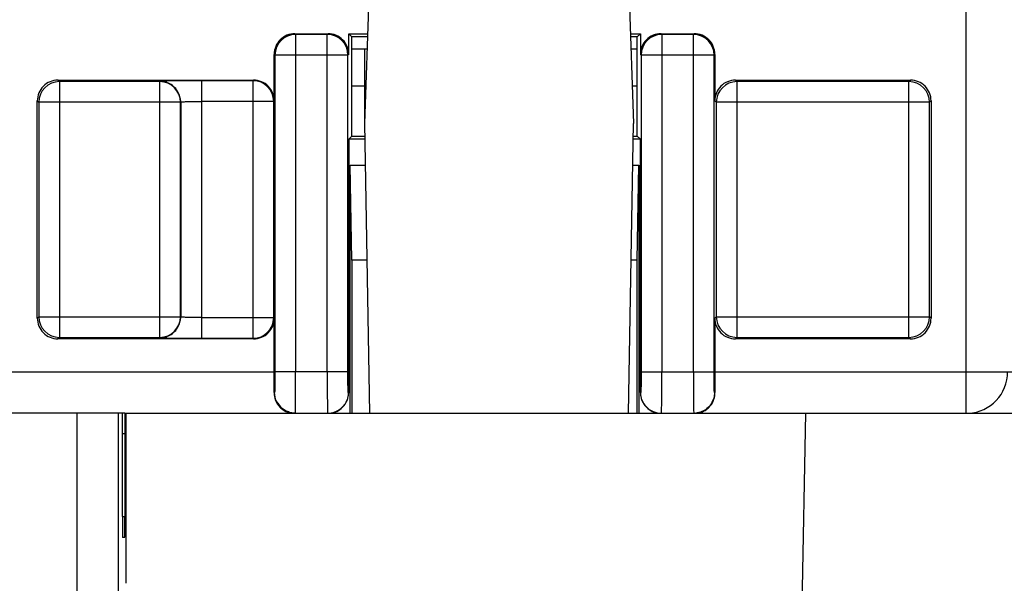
# Model space of a CAD drawing. Header units: millimetres. Extents: x 0 to 841, y 0 to 594.
# Tile 116 of 237: x 356 to 380, y 449 to 463. Entities that reach past the tile are written whole.
import ezdxf

# ---------------------------------------------------------------- set-up
doc = ezdxf.new("R2010")
doc.units = ezdxf.units.MM
doc.header["$LTSCALE"] = 46.255
doc.layers.get('0').update_dxf_attribs({"linetype": 'CONTINUOUS'})

msp = doc.modelspace()

# ---------------------------------------------------------------- linework, layer by layer
at = {"color": 9, "linetype": 'CONTINUOUS'}
for p, q in [((379.20941, 453.39835), (379.20941, 530.89595)), ((363.00308, 462.55229), (362.98541, 462.56989)), ((363.00302, 462.55229), (363.00302, 454.39595)), ((363.76786, 462.55229), (363.00308, 462.55229)), ((363.76786, 462.55229), (363.78546, 462.56989)), ((363.76788, 462.05236), (363.76788, 462.55229)), ((371.851, 462.55229), (371.83334, 462.56989)), ((371.85095, 462.55229), (371.85095, 462.05236)), ((372.61578, 462.55229), (371.851, 462.55229)), ((372.61578, 462.55229), (372.63338, 462.56989)), ((372.6158, 454.39595), (372.6158, 462.55229)), ((362.48549, 462.06997), (362.5031, 462.05236)), ((362.5031, 462.05236), (362.5031, 454.39595)), ((363.7673, 462.05236), (362.5031, 462.05236)), ((363.7673, 454.39595), (363.7673, 462.05236)), ((364.2678, 462.05228), (363.76788, 462.05236)), ((364.26664, 454.39588), (364.2678, 462.05224)), ((364.28541, 462.06984), (364.2678, 462.05224)), ((371.33341, 462.06979), (371.35102, 462.05228)), ((371.85095, 462.05236), (371.35102, 462.05228)), ((371.35102, 462.05228), (371.35219, 454.39588)), ((371.85153, 462.05236), (371.85153, 454.39595)), ((373.11573, 462.05236), (371.85153, 462.05236)), ((373.13334, 462.06997), (373.11573, 462.05236)), ((373.11573, 454.39595), (373.11573, 462.05236)), ((357.2943, 461.41074), (357.25918, 461.44579)), ((357.29424, 461.41074), (357.29424, 455.23101)), ((359.72035, 461.41074), (357.2943, 461.41074)), ((359.72035, 461.41074), (359.72588, 461.41627)), ((359.72037, 455.23101), (359.72037, 461.41074)), ((361.97317, 461.43343), (360.72576, 461.43342)), ((360.72576, 461.43342), (360.72576, 455.20832)), ((361.97317, 461.43343), (361.98553, 461.44579)), ((361.9732, 455.20832), (361.9732, 461.43343)), ((373.66838, 461.41074), (373.63326, 461.44579)), ((373.66832, 461.41074), (373.66832, 455.23101)), ((377.82456, 461.41074), (373.66838, 461.41074)), ((377.82456, 461.41074), (377.85962, 461.44579)), ((377.82459, 455.23101), (377.82459, 461.41074)), ((356.75925, 460.94587), (356.79432, 460.91081)), ((356.79432, 460.91081), (356.79432, 455.73094)), ((360.2203, 460.91081), (356.79432, 460.91081)), ((360.22584, 460.91635), (360.2203, 460.91081)), ((360.2203, 455.73094), (360.2203, 460.91081)), ((360.22584, 460.91635), (360.22584, 455.7254)), ((362.47312, 460.9335), (360.72576, 460.9335)), ((362.48549, 460.94587), (362.47312, 460.9335)), ((362.47312, 455.70825), (362.47312, 460.9335)), ((373.13334, 460.94587), (373.1684, 460.91081)), ((373.1684, 460.91081), (373.1684, 455.73094)), ((378.32451, 460.91081), (373.1684, 460.91081)), ((378.35957, 460.94587), (378.32451, 460.91081)), ((378.32451, 455.73094), (378.32451, 460.91081)), ((356.75925, 455.69588), (356.79432, 455.73094)), ((356.79432, 455.73094), (360.2203, 455.73094)), ((360.22584, 455.7254), (360.2203, 455.73094)), ((360.72576, 455.70825), (362.47312, 455.70825)), ((362.48549, 455.69588), (362.47312, 455.70825)), ((373.13334, 455.69588), (373.1684, 455.73094)), ((373.1684, 455.73094), (378.32451, 455.73094)), ((378.35957, 455.69588), (378.32451, 455.73094)), ((357.29427, 455.23101), (357.25921, 455.19595)), ((357.29427, 455.23101), (359.72031, 455.23101)), ((359.72031, 455.23101), (359.72591, 455.22548)), ((360.72576, 455.20832), (361.97314, 455.20832)), ((361.97314, 455.20832), (361.98557, 455.19595)), ((373.66835, 455.23101), (373.63329, 455.19595)), ((373.66835, 455.23101), (377.82453, 455.23101)), ((377.82453, 455.23101), (377.85965, 455.19595)), ((347.83334, 454.39595), (362.48549, 454.39595)), ((364.26664, 454.39588), (362.5031, 454.39595)), ((371.35219, 454.39588), (373.11573, 454.39595)), ((373.13334, 454.39595), (387.78549, 454.39595)), ((362.49437, 453.89595), (362.48315, 453.89595)), ((364.28417, 453.89706), (364.27529, 453.89588)), ((371.34354, 453.89588), (371.33466, 453.89706)), ((373.13567, 453.89595), (373.12446, 453.89595)), ((357.72287, 448.39922), (357.72287, 453.39835)), ((375.15472, 443.39835), (375.32927, 453.39835)), ((358.87363, 452.89835), (358.81887, 452.89835)), ((358.81887, 450.89834), (358.87331, 450.89834))]:
    msp.add_line(p, q, dxfattribs=at)
at = {"color": 7, "linetype": 'CONTINUOUS'}
for p, q in [((364.77677, 463.49835), (364.66851, 460.39835)), ((371.06026, 463.49835), (371.16851, 460.39835)), ((362.98541, 462.56989), (363.78546, 462.56989)), ((364.28541, 462.06984), (364.28549, 462.56989)), ((364.35941, 462.49595), (364.28548, 462.56989)), ((364.28548, 462.56989), (364.74434, 462.56989)), ((364.35941, 460.09595), (364.35941, 462.49595)), ((364.74176, 462.49595), (364.35941, 462.49595)), ((371.09268, 462.56989), (371.33335, 462.56989)), ((371.25941, 462.49595), (371.09526, 462.49595)), ((371.33335, 462.56989), (371.25941, 462.49595)), ((371.25941, 460.09595), (371.25941, 462.49595)), ((371.33334, 462.5699), (371.33341, 462.06979)), ((371.83334, 462.56989), (372.63338, 462.56989)), ((364.73137, 462.19835), (364.35941, 462.19835)), ((364.66351, 462.19835), (364.66351, 460.39835)), ((371.25941, 462.19835), (371.10566, 462.19835)), ((362.48549, 460.94587), (362.48549, 462.06997)), ((373.13334, 462.06997), (373.13334, 460.94587)), ((357.25918, 461.44579), (361.98553, 461.44579)), ((373.63326, 461.44579), (377.85962, 461.44579)), ((364.66351, 461.29835), (364.35941, 461.29835)), ((371.25941, 461.29835), (371.13708, 461.29835)), ((356.75925, 455.69588), (356.75925, 460.94587)), ((378.35957, 460.94587), (378.35957, 455.69588)), ((364.66851, 460.39835), (364.7907, 453.39835)), ((371.04633, 453.39835), (371.16851, 460.39835)), ((364.2851, 460.02166), (364.28417, 453.89706)), ((364.28503, 460.02165), (364.35933, 460.09595)), ((364.67509, 460.02165), (364.28503, 460.02165)), ((364.35933, 460.09595), (364.67379, 460.09595)), ((371.33388, 460.02165), (371.16194, 460.02165)), ((371.16323, 460.09595), (371.25941, 460.09595)), ((371.25941, 460.09595), (371.33388, 460.02165)), ((371.33466, 453.89706), (371.33372, 460.02165)), ((364.35941, 457.09595), (364.31927, 459.39595)), ((364.31927, 453.39595), (364.31927, 459.39595)), ((364.31927, 459.39595), (364.68601, 459.39595)), ((371.15102, 459.39595), (371.29956, 459.39595)), ((371.25941, 457.09595), (371.29956, 459.39595)), ((371.29956, 459.39595), (371.29956, 453.39595)), ((364.35941, 457.09595), (364.35941, 453.39595)), ((364.72616, 457.09595), (364.35941, 457.09595)), ((371.25941, 457.09595), (371.11087, 457.09595)), ((371.25941, 453.39595), (371.25941, 457.09595)), ((362.48549, 454.39595), (362.48549, 455.69588)), ((373.13334, 455.69588), (373.13334, 454.39595)), ((361.98557, 455.19595), (357.25921, 455.19595)), ((377.85965, 455.19595), (373.63329, 455.19595)), ((358.87588, 453.39595), (355.90941, 453.39595)), ((358.72286, 449.10269), (358.72286, 453.39835)), ((358.87588, 453.39835), (401.76114, 453.39835)), ((358.90801, 449.28783), (358.90832, 453.39835)), ((358.81887, 450.89834), (358.81887, 452.89835)), ((358.87363, 452.9158), (358.87331, 450.8809)), ((358.87105, 450.39835), (358.82105, 450.39835))]:
    msp.add_line(p, q, dxfattribs=at)
msp.add_lwpolyline([(362.5416, 453.69329), (362.54679, 453.68257), (362.55834, 453.66077), (362.57129, 453.63898), (362.58566, 453.61741), (362.6014, 453.5963), (362.61852, 453.57574), (362.63706, 453.55586), (362.65686, 453.53693), (362.67784, 453.51905), (362.69999, 453.50224), (362.72326, 453.48655), (362.74754, 453.47207), (362.77281, 453.45884), (362.79916, 453.44686), (362.82654, 453.43623), (362.85486, 453.42706), (362.88418, 453.41942), (362.91443, 453.41344), (362.9455, 453.40926), (362.97739, 453.40704), (362.99463, 453.40671)], dxfattribs=at)
at = {"color": 9, "linetype": 'CONTINUOUS'}
for centre, radius, start, end in [((363.00315, 462.0523), 0.49999, 90.011579, 179.983597), ((363.76775, 462.0523), 0.49999, 0.001993, 89.988435), ((371.85108, 462.0523), 0.49999, 90.01157, 179.997999), ((372.61567, 462.0523), 0.49999, 0.016403, 89.988421), ((357.29437, 460.91075), 0.49999, 90.011579, 179.983597), ((359.72024, 460.91075), 0.49999, 0.016403, 89.988421), ((361.97306, 460.93344), 0.49999, 0.016403, 89.988421), ((373.66846, 460.91075), 0.49999, 90.011579, 179.983597), ((377.82445, 460.91075), 0.49999, 0.016403, 89.988421), ((357.29437, 455.731), 0.49999, 180.016403, 269.988421), ((359.72024, 455.731), 0.49999, 270.011579, 359.983597), ((361.97306, 455.70831), 0.49999, 270.011579, 359.983597), ((373.66846, 455.731), 0.49999, 180.016403, 269.988421), ((377.82445, 455.731), 0.49999, 270.011579, 359.983597), ((443.87778, 454.30928), 80.11097, 179.938014, 180.4437312), ((298.22517, 454.28772), 73.62687, 359.5339588, 0.0842282), ((466.14614, 454.38047), 93.53034, 179.9905153, 180.4236836)]:
    msp.add_arc(centre, radius, start, end, dxfattribs=at)
at = {"color": 7, "linetype": 'CONTINUOUS'}
for centre, radius, start, end in [((362.98535, 462.07007), 0.49982, 89.993075, 135.003312), ((363.78554, 462.07007), 0.49982, 359.966053, 90.006002), ((371.83328, 462.07007), 0.49983, 89.992546, 180.029466), ((372.63347, 462.07007), 0.49982, 44.996688, 90.006925), ((310.18606, 454.39056), 52.29943, 359.458138, 0.005908), ((421.82178, 454.37367), 48.68845, 179.97378, 180.562175), ((379.20941, 454.39595), 1, 273.14402, 360), ((362.98071, 453.88824), 0.49715, 203.645641, 221.80726), ((362.97541, 453.8842), 0.49051, 221.868008, 224.174441), ((362.97378, 453.88292), 0.48844, 224.199451, 239.00098), ((372.64618, 453.88165), 0.48677, 301.058469, 315.822875), ((372.63963, 453.88732), 0.4954, 315.873775, 336.382614), ((362.9686, 453.87436), 0.47844, 239.004827, 264.376761), ((372.64998, 453.87485), 0.47898, 280.392635, 301.088867)]:
    msp.add_arc(centre, radius, start, end, dxfattribs=at)
for centre, major_axis, ratio, start_param, end_param in [((362.98557, 462.06981), (0.35366, -0.35366), 0.99969546, 3.14159265, 3.92683852), ((372.63326, 462.06981), (0.35366, 0.35366), 0.99969546, -0.78524587, 0), ((357.25933, 460.94572), (0.35366, -0.35366), 0.99969546, 3.14159265, 3.92683852), ((361.98541, 460.94572), (-0.35366, -0.35366), 0.99969546, 2.35634678, 3.14159265), ((373.63341, 460.94572), (0.35366, -0.35366), 0.99969546, 3.14159265, 3.92683852), ((377.8595, 460.94572), (-0.35366, -0.35366), 0.99969546, 2.35634678, 3.14159265), ((357.25933, 455.69603), (0.35366, 0.35366), 0.99969546, 2.35634678, 3.14159265), ((377.8595, 455.69603), (-0.35366, 0.35366), 0.99969546, 3.14159265, 3.92683852), ((358.81669, 452.89835), (0, 0.5), 0.00436335, -1.57077341, -0.09106812), ((358.87588, 452.89835), (0, 0.5), 0.004512, 0.09053921, 1.53588974), ((358.82105, 450.89835), (0, 0.5), 0.00436335, 1.57081924, 3.14161558), ((358.87105, 450.89835), (0, 0.5), 0.004512, 3.14159265, 4.6774824)]:
    msp.add_ellipse(centre, major_axis=major_axis, ratio=ratio, start_param=start_param, end_param=end_param, dxfattribs=at)
for points, knots in [([(357.25918, 461.44579), (357.19405, 461.4458), (357.06166, 461.42271), (356.95172, 461.34543), (356.90567, 461.29938)], [0, 0, 0, 0, 0.50000104, 1, 1, 1, 1]), ([(362.33907, 461.29938), (362.29303, 461.34543), (362.18308, 461.42271), (362.05069, 461.4458), (361.98557, 461.44579)], [0, 0, 0, 0, 0.49999896, 1, 1, 1, 1]), ([(373.63326, 461.44579), (373.56814, 461.4458), (373.43575, 461.42271), (373.3258, 461.34543), (373.27975, 461.29938)], [0, 0, 0, 0, 0.50000104, 1, 1, 1, 1]), ([(378.21316, 461.29938), (378.16711, 461.34543), (378.05716, 461.42271), (377.92477, 461.4458), (377.85965, 461.44579)], [0, 0, 0, 0, 0.49999896, 1, 1, 1, 1]), ([(362.33907, 455.34237), (362.38512, 455.38842), (362.4624, 455.49836), (362.48549, 455.63076), (362.48549, 455.69588)], [0, 0, 0, 0, 0.49999929, 1, 1, 1, 1]), ([(373.13334, 455.69588), (373.13334, 455.63076), (373.15642, 455.49836), (373.2337, 455.38842), (373.27975, 455.34237)], [0, 0, 0, 0, 0.50000071, 1, 1, 1, 1]), ([(356.90567, 455.34237), (356.95172, 455.29632), (357.06166, 455.21904), (357.19405, 455.19595), (357.25918, 455.19595)], [0, 0, 0, 0, 0.49999896, 1, 1, 1, 1]), ([(361.98557, 455.19595), (362.05069, 455.19595), (362.18308, 455.21904), (362.29303, 455.29632), (362.33907, 455.34237)], [0, 0, 0, 0, 0.50000104, 1, 1, 1, 1]), ([(373.27975, 455.34237), (373.3258, 455.29632), (373.43575, 455.21904), (373.56814, 455.19595), (373.63326, 455.19595)], [0, 0, 0, 0, 0.49999896, 1, 1, 1, 1]), ([(377.85965, 455.19595), (377.92477, 455.19595), (378.05716, 455.21904), (378.16711, 455.29632), (378.21316, 455.34237)], [0, 0, 0, 0, 0.50000104, 1, 1, 1, 1]), ([(362.48315, 453.89595), (362.48296, 453.87713), (362.48634, 453.80639), (362.50448, 453.73641), (362.5253, 453.68885)], [0, 0, 0, 0, 0.26611564, 1, 1, 1, 1]), ([(364.1377, 453.54239), (364.1841, 453.58879), (364.25907, 453.70126), (364.28478, 453.83387), (364.28464, 453.8995)], [0, 0, 0, 0, 0.49994588, 1, 1, 1, 1]), ([(371.33419, 453.89939), (371.33405, 453.83379), (371.35982, 453.70126), (371.4347, 453.5888), (371.48109, 453.54242)], [0, 0, 0, 0, 0.5000529, 1, 1, 1, 1]), ([(373.09353, 453.68885), (373.10022, 453.70412), (373.12522, 453.77032), (373.13622, 453.84189), (373.13567, 453.89595)], [0, 0, 0, 0, 0.23567098, 1, 1, 1, 1]), ([(363.8341, 453.39818), (363.89079, 453.4033), (364.00378, 453.43289), (364.09743, 453.50214), (364.1377, 453.54239)], [0, 0, 0, 0, 0.49995556, 1, 1, 1, 1]), ([(371.48109, 453.54242), (371.52191, 453.50162), (371.61708, 453.43156), (371.73194, 453.40246), (371.78946, 453.39778)], [0, 0, 0, 0, 0.50003948, 1, 1, 1, 1])]:
    msp.add_open_spline(points, degree=3, knots=knots, dxfattribs=at)
at = {"color": 9, "linetype": 'CONTINUOUS'}
for points, knots in [([(360.72576, 461.43342), (360.59949, 461.43339), (360.41605, 461.4329), (360.18246, 461.43069), (360.03346, 461.42888), (359.91083, 461.42577), (359.81804, 461.42466), (359.76117, 461.41894), (359.73267, 461.41987), (359.72588, 461.41627)], [0, 0, 0, 0, 0.3786905, 0.55007686, 0.70071223, 0.82526658, 0.91882926, 0.97695618, 1, 1, 1, 1]), ([(360.07944, 461.26988), (360.01104, 461.33827), (359.88767, 461.40325), (359.75854, 461.41628), (359.72588, 461.41627)], [0, 0, 0, 0, 0.74759256, 1, 1, 1, 1]), ([(360.22597, 460.91635), (360.22596, 460.94901), (360.21285, 461.07814), (360.14785, 461.20149), (360.07944, 461.26988)], [0, 0, 0, 0, 0.25242938, 1, 1, 1, 1]), ([(360.22597, 460.91635), (360.22744, 460.91988), (360.24536, 460.91912), (360.27081, 460.92462), (360.31903, 460.92586), (360.35467, 460.92778), (360.37535, 460.9285)], [0, 0, 0, 0, 0.07630821, 0.2748647, 0.58671281, 1, 1, 1, 1]), ([(360.37535, 460.92849), (360.40045, 460.92936), (360.51723, 460.93253), (360.63406, 460.9335), (360.72576, 460.9335)], [0, 0, 0, 0, 0.21497849, 1, 1, 1, 1]), ([(360.07944, 455.37187), (360.14785, 455.44026), (360.21285, 455.56361), (360.22596, 455.69274), (360.22597, 455.7254)], [0, 0, 0, 0, 0.74757062, 1, 1, 1, 1]), ([(360.37535, 455.71325), (360.35467, 455.71396), (360.31903, 455.71589), (360.27081, 455.71713), (360.24536, 455.72263), (360.22744, 455.72187), (360.22597, 455.72539)], [0, 0, 0, 0, 0.41328719, 0.7251353, 0.92369179, 1, 1, 1, 1]), ([(360.72576, 455.70825), (360.6936, 455.70825), (360.57678, 455.70868), (360.45996, 455.71034), (360.37535, 455.71326)], [0, 0, 0, 0, 0.27529975, 1, 1, 1, 1]), ([(359.72588, 455.22548), (359.75854, 455.22546), (359.88767, 455.2385), (360.01104, 455.30348), (360.07944, 455.37187)], [0, 0, 0, 0, 0.25240744, 1, 1, 1, 1]), ([(359.72591, 455.22548), (359.73271, 455.22188), (359.76122, 455.2228), (359.8181, 455.21709), (359.9109, 455.21597), (360.03354, 455.21287), (360.18253, 455.21106), (360.4161, 455.20885), (360.59951, 455.20836), (360.72576, 455.20832)], [0, 0, 0, 0, 0.02306048, 0.08119818, 0.17477749, 0.29934129, 0.4499739, 0.62134828, 1, 1, 1, 1]), ([(362.5031, 454.39595), (362.50306, 454.33215), (362.50265, 454.21433), (362.50143, 454.07557), (362.49925, 453.98559), (362.49853, 453.94007), (362.49598, 453.91253), (362.49597, 453.89923), (362.49437, 453.89595)], [0, 0, 0, 0, 0.38264678, 0.70677204, 0.83155947, 0.92337866, 0.97814579, 1, 1, 1, 1]), ([(363.00046, 453.68879), (363.00044, 453.73931), (363.00123, 453.97503), (363.00195, 454.21075), (363.00302, 454.39595)], [0, 0, 0, 0, 0.21430399, 1, 1, 1, 1]), ([(364.27529, 453.89588), (364.27368, 453.89914), (364.27369, 453.91246), (364.27113, 453.93999), (364.27042, 453.98551), (364.26825, 454.07549), (364.26706, 454.21426), (364.26667, 454.33207), (364.26664, 454.39588)], [0, 0, 0, 0, 0.02183287, 0.07661363, 0.16844096, 0.29322249, 0.61734778, 1, 1, 1, 1]), ([(371.35219, 454.39588), (371.3522, 454.33209), (371.35192, 454.23946), (371.35086, 454.12164), (371.34986, 454.0468), (371.34854, 453.98562), (371.34745, 453.9435), (371.34609, 453.9192), (371.34565, 453.90625), (371.34434, 453.90093), (371.34436, 453.89575), (371.34354, 453.89588)], [0, 0, 0, 0, 0.38252576, 0.5553458, 0.70668058, 0.83092819, 0.92351277, 0.95663955, 0.98054878, 0.99502752, 1, 1, 1, 1]), ([(373.12446, 453.89595), (373.1236, 453.89595), (373.1237, 453.9009), (373.12232, 453.90651), (373.12191, 453.91928), (373.12052, 453.94365), (373.11944, 453.98569), (373.11811, 454.0469), (373.1171, 454.12174), (373.11602, 454.23955), (373.11573, 454.33217), (373.11573, 454.39595)], [0, 0, 0, 0, 0.00512822, 0.01962532, 0.04347161, 0.07651914, 0.16907057, 0.29336803, 0.44471305, 0.61750565, 1, 1, 1, 1]), ([(364.27529, 453.89588), (364.27528, 453.86322), (364.26219, 453.73411), (364.1972, 453.61078), (364.12881, 453.5424)], [0, 0, 0, 0, 0.25243964, 1, 1, 1, 1]), ([(371.49001, 453.54239), (371.42161, 453.61078), (371.35663, 453.73411), (371.34354, 453.86322), (371.34354, 453.89588)], [0, 0, 0, 0, 0.74756012, 1, 1, 1, 1]), ([(373.12446, 453.89595), (373.12446, 453.86329), (373.11139, 453.73417), (373.04642, 453.6108), (372.97803, 453.5424)], [0, 0, 0, 0, 0.25244224, 1, 1, 1, 1]), ([(362.99799, 453.48997), (362.99825, 453.50355), (362.99933, 453.57121), (362.99998, 453.63887), (363.00043, 453.69295)], [0, 0, 0, 0, 0.20075372, 1, 1, 1, 1]), ([(363.76924, 453.69211), (363.76984, 453.62379), (363.77341, 453.52597), (363.77083, 453.42739), (363.77488, 453.39788)], [0, 0, 0, 0, 0.69644943, 1, 1, 1, 1]), ([(371.84394, 453.39746), (371.84534, 453.4064), (371.84548, 453.43532), (371.84884, 453.53228), (371.84902, 453.62048), (371.84961, 453.68885)], [0, 0, 0, 0, 0.09320603, 0.29626085, 1, 1, 1, 1]), ([(372.61836, 453.68885), (372.61896, 453.62023), (372.61915, 453.53184), (372.62249, 453.43489), (372.62266, 453.40622), (372.62405, 453.39746)], [0, 0, 0, 0, 0.70630244, 0.90872895, 1, 1, 1, 1]), ([(362.99486, 453.40708), (362.99718, 453.41434), (362.99529, 453.44271), (362.99762, 453.46995), (362.99799, 453.48997)], [0, 0, 0, 0, 0.27587229, 1, 1, 1, 1])]:
    msp.add_open_spline(points, degree=3, knots=knots, dxfattribs=at)
for points in [[(362.53799, 453.69168), (362.50955, 453.75523), (362.49437, 453.82633), (362.49437, 453.89595)], [(363.82265, 453.39836), (363.93489, 453.40943), (364.04905, 453.46266), (364.12881, 453.5424)], [(371.49001, 453.54239), (371.52074, 453.51166), (371.556, 453.48496), (371.59372, 453.46336)], [(372.97803, 453.5424), (372.93319, 453.49755), (372.87841, 453.46119), (372.82005, 453.43637)]]:
    msp.add_open_spline(points, degree=3, dxfattribs=at)
at = {"color": 7, "linetype": 'CONTINUOUS'}
for points in [[(371.59372, 453.46336), (371.65522, 453.42812), (371.72564, 453.40529), (371.79618, 453.39833)], [(372.82005, 453.43637), (372.77304, 453.41638), (372.72245, 453.40326), (372.67162, 453.39827)]]:
    msp.add_open_spline(points, degree=3, dxfattribs=at)

doc.saveas('drawing.dxf')
